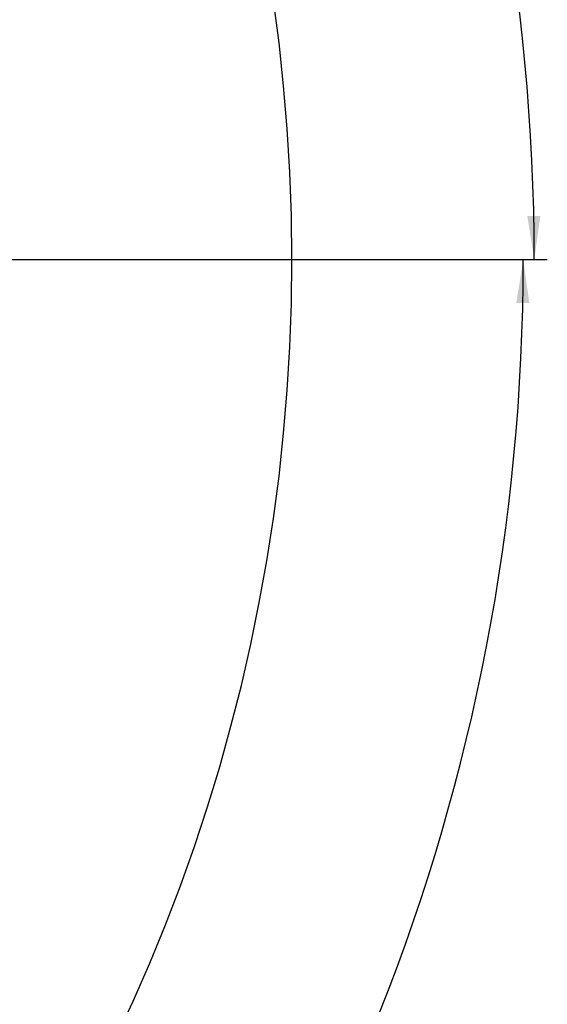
# Model space of a CAD drawing. Extents: x 0 to 16820, y 0 to 11880.
# Tile 74 of 77: x 11897 to 13111, y 4689 to 6953. Entities that reach past the tile are written whole.
import ezdxf

# ---------------------------------------------------------------- set-up
doc = ezdxf.new("R2010")
doc.units = 0
doc.header["$LTSCALE"] = 20
doc.layers.get('0').update_dxf_attribs({"linetype": 'CONTINUOUS'})
doc.styles.add('SLDTEXTSTYLE0', font='TXT', dxfattribs={"width": 0.605})
doc.dimstyles.new('SLDDIMSTYLE1', dxfattribs={"dimtxt": 100, "dimasz": 100, "dimexe": 0, "dimexo": 0.0625, "dimgap": 25, "dimtad": 1, "dimdec": 4, "dimlfac": 20, "dimzin": 12, "dimtxsty": 'SLDTEXTSTYLE0', "dimsah": 1, "dimcen": 0.09, "dimazin": 3, "dimtfac": 1, "dimtofl": 0, "dimtmove": 0, "dimatfit": 3, "dimtolj": 1, "dimtzin": 12})

# ---------------------------------------------------------------- blocks, each defined once
blk = doc.blocks.new('_D_2')
at = {"color": 7, "linetype": 'CONTINUOUS'}
for p, q in [((4232.8, 7130.6), (3693.4, 7225.7)), ((8406, 6401.8), (13110.7, 6401.8))]:
    blk.add_line(p, q, dxfattribs=at)
blk.add_arc((8366, 6401.8), 4714.7, 0, 170, dxfattribs=at)
for points in [[(3722.9, 7220.5), (3756.1, 7316.1), (3726.6, 7321.6)], [(13080.7, 6401.8), (13094.7, 6502), (13064.7, 6501.7)]]:
    blk.add_solid(points, dxfattribs=at)
at = {"color": 7, "linetype": 'CONTINUOUS', "insert": (8646.6, 11239.4), "char_height": 100, "attachment_point": 1, "rotation": 355, "style": 'SLDTEXTSTYLE0'}
blk.add_mtext('170°', dxfattribs=at)
blk = doc.blocks.new('_D_3')
at = {"color": 7, "linetype": 'CONTINUOUS'}
for p, q in [((8406, 6401.8), (13085.4, 6401.8)), ((4232.8, 5673), (3718.3, 5582.3))]:
    blk.add_line(p, q, dxfattribs=at)
blk.add_arc((8366, 6401.8), 4689.4, 190, 0, dxfattribs=at)
for points in [[(13055.4, 6401.8), (13039.3, 6302), (13069.3, 6301.7)], [(3747.8, 5587.5), (3751.5, 5486.5), (3781, 5492)]]:
    blk.add_solid(points, dxfattribs=at)
at = {"color": 7, "linetype": 'CONTINUOUS', "insert": (8621.9, 1846.3), "char_height": 100, "attachment_point": 1, "rotation": 5, "style": 'SLDTEXTSTYLE0'}
blk.add_mtext('170°', dxfattribs=at)

msp = doc.modelspace()

# ---------------------------------------------------------------- linework, layer by layer
at = {"color": 7, "linetype": 'CONTINUOUS'}
msp.add_arc((8365.9969283, 6401.8197952), 4157, 190, 170, dxfattribs=at)

# ---------------------------------------------------------------- dimensions: what is measured, and where the dimension line sits
for base, line1, line2, picture, middle in [((8776.9122976, 11098.6039576), ((7345.1676267, 6401.8197952), (8365.9969283, 6401.8197952)), ((4272.1510991, 7123.6752698), (6796.21337, 6678.6149904)), '_D_2', (8776.9122976, 11098.6039576)), ((8774.7050665, 1730.2643988), ((4272.1510991, 5679.9643207), (6796.21337, 6125.0246)), ((7345.1676267, 6401.8197952), (8365.9969283, 6401.8197952)), '_D_3', (8774.7050665, 1730.2643988))]:
    dim = msp.add_angular_dim_2l(base=base, line1=line1, line2=line2, dimstyle='SLDDIMSTYLE1', dxfattribs=at)
    dim.commit()
    dim.dimension.update_dxf_attribs({"geometry": picture, "text_midpoint": middle, "dimtype": 162})

doc.saveas('drawing.dxf')
